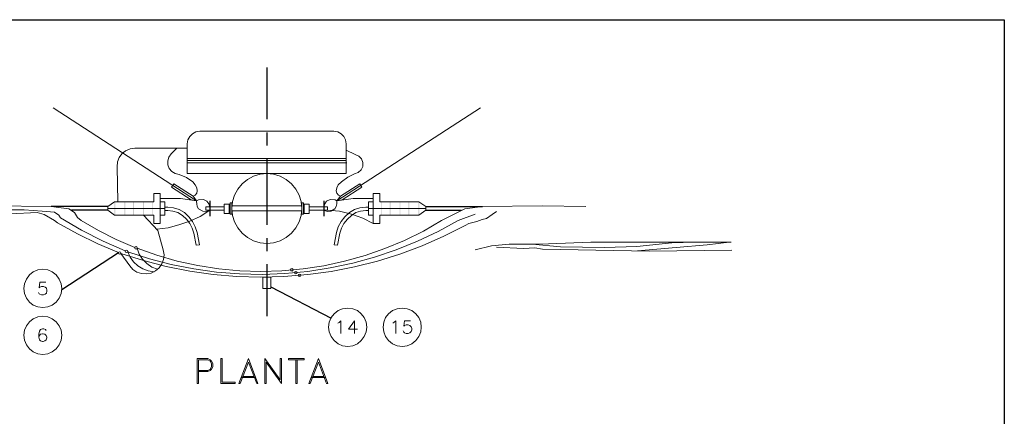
# Model space of a CAD drawing. Header units: millimetres. Extents: x 8 to 202, y 3 to 294.
# Tile 17 of 17: x 78 to 202, y 244 to 294. Entities that reach past the tile are written whole.
import ezdxf

# ---------------------------------------------------------------- set-up
doc = ezdxf.new("R2010")
doc.units = ezdxf.units.MM
doc.layers.add('DGE_CONTORNOS', color=7, linetype='Continuous', lineweight=0)
doc.layers.add('DGE_RELLENO', color=7, linetype='Continuous', lineweight=0)

msp = doc.modelspace()

# ---------------------------------------------------------------- hatches: boundary and pattern name
at = {"layer": 'DGE_RELLENO', "true_color": 0x000000}
for points in [[(89.6197, 269.226), (89.7467, 269.226), (89.6197, 270.877)], [(89.7467, 269.226), (89.6197, 270.877), (89.7467, 270.877)], [(90.8897, 269.226), (91.0167, 269.226), (90.8897, 270.877)], [(91.0167, 269.226), (90.8897, 270.877), (91.0167, 270.877)], [(91.9903, 269.226), (92.1173, 269.226), (91.9903, 270.877)], [(92.1173, 269.226), (91.9903, 270.877), (92.1173, 270.877)], [(93.2603, 269.226), (93.3873, 269.226), (93.2603, 270.877)], [(93.3873, 269.226), (93.2603, 270.877), (93.3873, 270.877)], [(94.4033, 269.226), (94.488, 269.226), (94.4033, 270.877)], [(94.488, 269.226), (94.4033, 270.877), (94.488, 270.877)], [(123.2747, 269.226), (123.3593, 269.226), (123.2747, 270.877)], [(123.3593, 269.226), (123.2747, 270.877), (123.3593, 270.877)], [(124.3753, 269.226), (124.5023, 269.226), (124.3753, 270.877)], [(124.5023, 269.226), (124.3753, 270.877), (124.5023, 270.877)], [(125.6453, 269.226), (125.73, 269.226), (125.6453, 270.877)], [(125.73, 269.226), (125.6453, 270.877), (125.73, 270.877)], [(126.746, 269.226), (126.873, 269.226), (126.746, 270.877)], [(126.873, 269.226), (126.746, 270.877), (126.873, 270.877)], [(128.016, 269.226), (128.143, 269.226), (128.016, 270.877)], [(128.143, 269.226), (128.016, 270.877), (128.143, 270.877)]]:
    msp.add_hatch(color=7, dxfattribs=at).paths.add_polyline_path(points, flags=0)

# ---------------------------------------------------------------- linework, layer by layer
at = {"layer": 'DGE_CONTORNOS', "lineweight": 25}
for points in [[(7.874, 293.9063), (201.9723, 293.9063)], [(201.9723, 293.9063), (201.9723, 3.2456)], [(88.8153, 270.2844), (81.661, 270.2844)], [(88.8153, 269.8187), (84.201, 269.8187)], [(128.9473, 270.2844), (136.1017, 270.2844)], [(128.9473, 269.8187), (133.4347, 269.8187)]]:
    msp.add_lwpolyline(points, dxfattribs=at)
at = {"layer": 'DGE_CONTORNOS', "lineweight": 30}
for points in [[(108.8813, 287.8527), (108.8813, 281.3333)], [(108.8813, 279.64), (108.8813, 277.989)], [(108.8813, 276.338), (108.8813, 267.9983)], [(101.6847, 271.004), (101.6847, 269.099)], [(116.078, 271.004), (116.078, 269.099)], [(108.8813, 266.305), (108.8813, 264.654)], [(83.0157, 259.828), (90.17, 264.4847)], [(108.8813, 263.003), (108.8813, 256.4413)], [(109.3893, 260.1667), (117.0093, 256.1874)]]:
    msp.add_lwpolyline(points, dxfattribs=at)
at = {"layer": 'DGE_CONTORNOS', "lineweight": 5}
for points in [[(81.915, 282.7727), (99.9913, 271.004), (100.2453, 271.131), (100.8803, 271.1733), (101.3037, 270.9617)], [(117.729, 271.004), (135.8477, 282.7727)], [(98.806, 274.4753), (118.9143, 274.4753), (118.9143, 278.2007), (118.8297, 278.7087), (118.618, 279.132), (118.2793, 279.4707), (117.856, 279.7247), (117.348, 279.8094), (100.4147, 279.8094), (99.9067, 279.7247), (99.4833, 279.4707), (99.1447, 279.132), (98.8907, 278.7087), (98.806, 278.2007), (98.806, 274.4753)], [(98.806, 277.6927), (92.202, 277.6927), (91.6093, 277.608), (91.059, 277.354), (90.5933, 276.973), (90.2547, 276.5073), (90.043, 275.957), (90.0007, 275.322), (90.0853, 270.877)], [(97.536, 277.6927), (96.8163, 276.973), (96.52, 276.5497), (96.393, 276.084), (96.393, 275.576), (96.5623, 275.1104), (96.901, 274.7294), (97.3243, 274.4753), (97.8323, 274.3483)], [(118.9143, 277.4387), (120.015, 276.8884)], [(98.806, 276.3804), (118.9143, 276.3804)], [(98.806, 276.1264), (118.9143, 276.1264)], [(119.9303, 274.433), (120.396, 274.6024), (120.777, 274.941), (120.9887, 275.3644), (120.9887, 275.8724), (120.8193, 276.338), (120.4807, 276.6767), (120.015, 276.8884)], [(98.8907, 275.83), (118.9567, 275.83)], [(99.5257, 273.417), (98.7213, 273.9674), (97.8323, 274.3483)], [(113.284, 270.0304), (113.1993, 270.9194), (112.9453, 271.7237), (112.522, 272.4857), (111.9717, 273.163), (111.3367, 273.7134), (110.5747, 274.1367), (109.728, 274.3907), (108.8813, 274.4753), (108.0347, 274.3907), (107.188, 274.1367), (106.426, 273.7134), (105.7487, 273.163), (105.1983, 272.4857), (104.8173, 271.7237), (104.5633, 270.9194), (104.4787, 270.0304), (104.5633, 269.1837), (104.8173, 268.3794), (105.1983, 267.6174), (105.7487, 266.94), (106.426, 266.3897), (107.188, 265.9663), (108.0347, 265.7124), (108.8813, 265.6277), (109.728, 265.7124), (110.5747, 265.9663), (111.3367, 266.3897), (111.9717, 266.94), (112.522, 267.6174), (112.9453, 268.3794), (113.1993, 269.1837), (113.284, 270.0304)], [(119.9303, 274.433), (119.0837, 274.0097), (118.3217, 273.417)], [(99.568, 271.5967), (97.155, 273.163), (96.8587, 272.7397), (99.314, 271.131), (99.9913, 271.004), (99.568, 271.5967)], [(99.5257, 273.417), (99.822, 273.036)], [(99.568, 271.5967), (99.822, 271.7237), (100.0337, 271.9777), (100.076, 272.274)], [(100.076, 272.274), (100.0337, 272.655), (99.822, 273.036)], [(118.3217, 273.417), (117.8983, 273.036), (117.729, 272.655), (117.6443, 272.274), (117.729, 271.9777), (117.9407, 271.7237), (118.1947, 271.5967)], [(118.1947, 271.5967), (120.6077, 273.163), (120.8617, 272.7397), (118.4063, 271.131), (117.729, 271.004), (118.1947, 271.5967)], [(94.615, 271.9354), (95.4193, 271.9354)], [(94.615, 268.1677), (95.4193, 268.1677), (95.4193, 271.9354)], [(94.615, 270.877), (94.615, 271.9354)], [(99.9913, 271.004), (98.0017, 271.3003), (95.4193, 271.3003)], [(99.9913, 271.004), (99.9913, 270.9194), (100.0337, 270.623), (100.076, 270.2844), (100.2453, 269.988), (100.7957, 269.6917), (101.2613, 269.6493), (101.6847, 269.8187)], [(101.6847, 270.242), (101.5577, 270.623), (101.3037, 270.9617)], [(117.729, 271.004), (117.5173, 271.131), (116.8823, 271.1733), (116.4167, 270.9617), (116.205, 270.623), (116.078, 270.242)], [(117.729, 271.004), (119.761, 271.3003), (122.301, 271.3003)], [(117.729, 271.004), (117.729, 270.623)], [(122.301, 271.9354), (123.1477, 271.9354), (123.1477, 270.877)], [(123.1477, 268.1677), (122.301, 268.1677), (122.301, 271.9354)], [(82.0843, 269.5647), (80.518, 269.6917), (78.232, 269.861), (75.3533, 269.861), (71.755, 269.5647), (66.2093, 269.48), (62.1453, 269.607), (57.7427, 270.242), (54.864, 270.2844)], [(83.9047, 269.988), (81.661, 270.2844), (74.0833, 270.369), (68.6223, 270.2844)], [(83.9047, 269.988), (84.582, 269.5224), (84.963, 268.9297), (85.4287, 268.5487)], [(89.662, 270.877), (88.8153, 270.2844)], [(88.8153, 269.8187), (88.8153, 270.2844)], [(88.8153, 270.0304), (96.012, 270.0304)], [(89.662, 269.226), (88.8153, 269.8187)], [(89.662, 270.877), (94.615, 270.877)], [(92.4983, 265.035), (94.996, 264.146), (97.5783, 263.384), (100.1607, 262.8337), (102.8277, 262.4104), (105.4523, 262.1563), (108.1193, 262.0717), (110.7863, 262.1563), (113.4533, 262.4104), (116.078, 262.7913), (118.7027, 263.384), (121.285, 264.1037), (123.7827, 264.9927), (126.238, 266.0087), (128.651, 267.194), (130.937, 268.5487), (133.858, 269.988)], [(94.996, 267.448), (96.4353, 267.6174), (97.79, 267.9983), (99.1447, 268.464), (100.457, 269.0567), (101.6847, 269.8187)], [(95.4193, 270.877), (96.012, 270.877), (96.012, 269.226), (95.4193, 269.226)], [(96.012, 270.1997), (96.393, 270.1997)], [(96.012, 269.7764), (96.393, 269.7764)], [(98.4673, 269.5224), (97.8323, 269.9034), (97.1127, 270.115), (96.393, 270.1997)], [(98.2133, 269.1837), (97.663, 269.5224), (97.028, 269.6917), (96.393, 269.7764)], [(101.1767, 269.8187), (101.1767, 270.242), (103.505, 270.242)], [(103.505, 269.8187), (101.1767, 269.8187)], [(104.14, 269.4377), (104.14, 270.5807), (103.505, 270.5807), (103.505, 269.4377)], [(104.14, 270.5807), (104.267, 270.5807)], [(104.267, 270.75), (104.4787, 270.75), (104.4787, 269.353), (104.267, 269.353), (104.267, 270.75)], [(113.284, 270.369), (104.4787, 270.369)], [(113.284, 269.734), (104.4787, 269.734)], [(113.284, 270.75), (113.4957, 270.75), (113.4957, 269.353), (113.284, 269.353), (113.284, 270.75)], [(113.5803, 270.5807), (113.4957, 270.5807)], [(113.5803, 270.5807), (114.2153, 270.5807), (114.2153, 269.4377), (113.5803, 269.4377), (113.5803, 270.5807)], [(114.2153, 270.242), (116.5437, 270.242), (116.5437, 269.8187), (114.2153, 269.8187)], [(116.078, 269.8187), (116.5013, 269.6493), (116.967, 269.6917)], [(122.301, 268.1677), (120.9887, 268.845), (119.5493, 269.353), (118.0677, 269.6917), (116.5437, 269.8187)], [(116.967, 269.6917), (117.475, 269.988)], [(121.7083, 270.1997), (121.3697, 270.1997), (120.6077, 270.115), (119.9303, 269.9034), (119.2953, 269.5224), (118.745, 269.0144), (118.2793, 268.4217), (117.8983, 267.7444), (117.6867, 267.0247), (117.3903, 265.4583), (117.8137, 265.416)], [(117.475, 269.988), (117.6443, 270.2844), (117.729, 270.623)], [(121.7083, 269.7764), (121.3697, 269.7764), (120.6923, 269.6917), (120.0997, 269.5224), (119.5493, 269.1837), (119.0413, 268.718), (118.618, 268.1677), (118.3217, 267.575), (118.11, 266.94), (117.8137, 265.416)], [(122.301, 270.877), (121.7083, 270.877), (121.7083, 269.226), (122.301, 269.226)], [(128.9473, 270.0304), (121.7083, 270.0304)], [(128.0583, 270.877), (123.1477, 270.877)], [(128.0583, 270.877), (128.9473, 270.2844)], [(128.0583, 269.226), (128.9473, 269.8187), (128.9473, 270.2844)], [(133.858, 269.988), (136.1017, 270.2844), (143.637, 270.369), (149.1403, 270.2844)], [(79.883, 269.5224), (76.4963, 269.3954), (75.057, 269.48), (74.0833, 269.3107), (60.579, 269.3107), (50.1227, 269.4377)], [(79.883, 269.5224), (80.772, 269.3107), (82.0843, 268.5487), (82.4653, 268.2524)], [(82.0843, 269.5647), (82.6347, 269.226), (82.8463, 268.8874)], [(82.8463, 268.8874), (85.471, 267.321), (88.2227, 265.924), (91.0167, 264.6964)], [(85.4287, 268.5487), (87.63, 267.2787), (89.8737, 266.1357), (92.202, 265.1197)], [(94.615, 269.226), (89.662, 269.226)], [(90.4663, 264.3577), (93.3027, 263.4687), (96.1813, 262.7067), (99.1447, 262.114), (102.108, 261.6907), (105.0713, 261.4367), (108.077, 261.352), (111.0403, 261.4367), (114.046, 261.6907), (117.0093, 262.0717), (119.9303, 262.6644), (122.8513, 263.384), (125.6877, 264.273), (128.4817, 265.3313), (131.2333, 266.559), (133.9003, 267.9137), (134.366, 268.1677), (135.382, 268.4217), (136.0593, 268.6757), (136.6097, 268.8027), (137.3293, 269.3107), (137.8797, 269.6493)], [(91.313, 264.5694), (94.0647, 263.6804), (96.8163, 262.9607), (99.6527, 262.4104), (102.5313, 261.987), (105.41, 261.7753), (108.2887, 261.6907), (111.1673, 261.8177), (114.046, 262.0717), (116.8823, 262.5374), (119.7187, 263.13), (122.4703, 263.892), (125.222, 264.8233), (127.889, 265.924), (130.5137, 267.1517), (133.0113, 268.5487), (135.1703, 269.353)], [(93.3027, 269.226), (95.123, 267.2787), (95.8003, 264.8233)], [(94.615, 268.1677), (94.615, 269.226)], [(99.6527, 266.94), (99.441, 267.575), (99.1447, 268.1677), (98.7213, 268.718), (98.2133, 269.1837)], [(100.076, 267.0247), (99.822, 267.7444), (99.4833, 268.4217), (99.0177, 269.0144), (98.4673, 269.5224)], [(104.267, 269.4377), (103.505, 269.4377)], [(113.4957, 269.4377), (113.5803, 269.4377)], [(123.1477, 269.226), (128.0583, 269.226)], [(123.1477, 268.1677), (123.1477, 269.226)], [(82.4653, 268.2524), (84.963, 266.8554), (87.5453, 265.5854), (90.17, 264.4847)], [(99.6527, 266.94), (99.949, 265.416), (100.3723, 265.4583)], [(100.3723, 265.4583), (100.076, 267.0247)], [(91.313, 264.654), (91.2707, 264.7387), (91.1437, 264.781), (91.059, 264.7387), (91.0167, 264.654), (91.059, 264.527), (91.1437, 264.4847), (91.2707, 264.527), (91.313, 264.654)], [(91.567, 262.7913), (91.948, 262.3257), (92.456, 261.987), (93.0487, 261.8177), (93.6413, 261.7753), (94.2763, 261.86), (94.8267, 262.1563), (95.2923, 262.5374), (95.631, 263.0454), (95.8427, 263.5957), (95.9273, 264.1884), (95.8003, 264.8233)], [(92.4983, 265.0774), (92.456, 265.2044), (92.3713, 265.2467), (92.2443, 265.2044), (92.202, 265.0774), (92.2443, 264.9503), (92.3713, 264.908), (92.456, 264.9503), (92.4983, 265.0774)], [(92.4983, 265.035), (92.7523, 264.273), (93.1757, 263.638), (93.726, 263.0877), (94.361, 262.622), (95.0807, 262.368)], [(135.1703, 264.8233), (137.2447, 265.3313), (139.4883, 265.543), (142.367, 265.543), (145.9653, 265.2044), (151.511, 265.1197), (155.575, 265.2467), (160.02, 265.7124), (162.8987, 265.797)], [(137.8797, 265.162), (141.2663, 264.9927), (142.7057, 265.0774), (143.6793, 264.908), (157.1413, 264.654), (167.5977, 264.781)], [(167.513, 265.797), (149.7753, 265.797), (144.4413, 265.5854), (142.367, 265.543)], [(155.6597, 264.6964), (160.5703, 265.1197), (164.465, 265.4583), (167.259, 265.797)], [(90.4663, 264.4424), (90.424, 264.527), (90.297, 264.5694), (90.2123, 264.527), (90.17, 264.4424), (90.2123, 264.3153), (90.297, 264.273), (90.424, 264.3153), (90.4663, 264.4424)], [(91.567, 262.7913), (90.4663, 264.3577)], [(91.313, 264.5694), (91.6093, 263.892), (92.0327, 263.2993), (92.583, 262.7913), (93.218, 262.4104), (93.8953, 262.1563), (94.6573, 262.0294)], [(83.0157, 259.955), (82.931, 260.5477), (82.677, 261.1403), (82.296, 261.6483), (81.788, 262.0294), (81.2377, 262.2833), (80.6027, 262.368), (79.9677, 262.2833), (79.375, 262.0294), (78.9093, 261.6483), (78.5283, 261.1403), (78.2743, 260.5477), (78.1897, 259.955), (78.2743, 259.32), (78.5283, 258.7274), (78.9093, 258.2194), (79.375, 257.8384), (79.9677, 257.6267), (80.6027, 257.542), (81.2377, 257.6267), (81.788, 257.8384), (82.296, 258.2194), (82.677, 258.7274), (82.931, 259.32), (83.0157, 259.955)], [(112.1833, 262.2833), (112.141, 262.4104), (112.0563, 262.4527), (111.9293, 262.4104), (111.887, 262.2833), (111.9293, 262.1563), (112.0563, 262.114), (112.141, 262.1563), (112.1833, 262.2833)], [(108.3733, 261.352), (109.3893, 261.352), (109.3893, 259.955), (108.3733, 259.955), (108.3733, 261.352)], [(112.6913, 261.9447), (112.649, 262.0294), (112.522, 262.0717), (112.395, 262.0294), (112.3527, 261.9447), (112.395, 261.8177), (112.522, 261.7753), (112.649, 261.8177), (112.6913, 261.9447)], [(113.157, 261.5637), (113.1147, 261.6907), (112.9877, 261.733), (112.8607, 261.6907), (112.8183, 261.5637), (112.8607, 261.479), (112.9877, 261.4367), (113.1147, 261.479), (113.157, 261.5637)], [(121.4967, 255.0444), (121.412, 255.6794), (121.158, 256.272), (120.777, 256.7377), (120.3113, 257.161), (119.7187, 257.3727), (119.0837, 257.4573), (118.4487, 257.3727), (117.8983, 257.161), (117.3903, 256.7377), (117.0093, 256.272), (116.7553, 255.6794), (116.6707, 255.0444), (116.7553, 254.4517), (117.0093, 253.859), (117.3903, 253.351), (117.8983, 252.97), (118.4487, 252.716), (119.0837, 252.6313), (119.7187, 252.716), (120.3113, 252.97), (120.777, 253.351), (121.158, 253.859), (121.412, 254.4517), (121.4967, 255.0444)], [(128.3547, 255.0444), (128.3123, 255.6794), (128.0583, 256.272), (127.6773, 256.7377), (127.1693, 257.161), (126.5767, 257.3727), (125.984, 257.4573), (125.349, 257.3727), (124.7563, 257.161), (124.2483, 256.7377), (123.8673, 256.272), (123.6557, 255.6794), (123.571, 255.0444), (123.6557, 254.4517), (123.8673, 253.859), (124.2483, 253.351), (124.7563, 252.97), (125.349, 252.716), (125.984, 252.6313), (126.5767, 252.716), (127.1693, 252.97), (127.6773, 253.351), (128.0583, 253.859), (128.3123, 254.4517), (128.3547, 255.0444)], [(83.0157, 254.0284), (82.931, 254.6634), (82.677, 255.2137), (82.296, 255.7217), (81.788, 256.1027), (81.2377, 256.3567), (80.6027, 256.4413), (79.9677, 256.3567), (79.375, 256.1027), (78.9093, 255.7217), (78.5283, 255.2137), (78.2743, 254.6634), (78.1897, 254.0284), (78.2743, 253.3934), (78.5283, 252.843), (78.9093, 252.335), (79.375, 251.954), (79.9677, 251.7), (80.6027, 251.6153), (81.2377, 251.7), (81.788, 251.954), (82.296, 252.335), (82.677, 252.843), (82.931, 253.3934), (83.0157, 254.0284)]]:
    msp.add_lwpolyline(points, dxfattribs=at)
at = {"layer": 'DGE_CONTORNOS', "lineweight": 13}
for points in [[(80.9837, 260.7594), (80.2217, 260.7594), (80.137, 260.0397), (80.2217, 260.1243), (80.4333, 260.209), (80.6873, 260.209), (80.899, 260.1243), (81.0683, 259.9974), (81.1107, 259.7434), (81.1107, 259.6163), (81.0683, 259.3624), (80.899, 259.2354), (80.6873, 259.1507), (80.4333, 259.1507), (80.2217, 259.2354), (80.137, 259.2777), (80.0523, 259.447)], [(81.026, 254.621), (80.9413, 254.748), (80.7297, 254.8327), (80.5603, 254.8327), (80.3063, 254.748), (80.1793, 254.5364), (80.0947, 254.1554), (80.0947, 253.7743), (80.1793, 253.4357), (80.3063, 253.3087), (80.5603, 253.224), (80.645, 253.224), (80.8567, 253.3087), (81.026, 253.4357), (81.1107, 253.6897), (81.1107, 253.7743), (81.026, 253.986), (80.8567, 254.1554), (80.645, 254.1977), (80.5603, 254.1977), (80.3063, 254.1554), (80.1793, 253.986), (80.0947, 253.7743)], [(117.856, 255.5524), (118.0253, 255.637), (118.237, 255.8487), (118.237, 254.24)], [(119.9303, 255.8487), (119.1683, 254.7903), (120.3113, 254.7903)], [(119.9303, 255.8487), (119.9303, 254.24)], [(124.7987, 255.5524), (124.9257, 255.637), (125.1797, 255.8487), (125.1797, 254.24)], [(127, 255.8487), (126.238, 255.8487), (126.1533, 255.1714), (126.238, 255.256), (126.4497, 255.3407), (126.7037, 255.3407), (126.9153, 255.256), (127.0847, 255.0867), (127.1693, 254.875), (127.1693, 254.7057), (127.0847, 254.494), (126.9153, 254.3247), (126.7037, 254.24), (126.4497, 254.24), (126.238, 254.3247), (126.1533, 254.4094), (126.0687, 254.5787)], [(100.076, 251.1073), (100.076, 247.9323)], [(100.076, 251.1073), (101.4307, 251.1073), (101.727, 250.938), (101.8963, 250.7687), (102.0657, 250.4724), (102.0657, 250.049), (101.8963, 249.7527), (101.727, 249.5833), (101.4307, 249.4563), (100.2453, 249.4563)], [(103.0817, 247.9323), (103.0817, 251.1073), (103.251, 251.1073), (103.251, 248.1017), (104.902, 248.1017), (104.902, 247.9323), (103.0817, 247.9323)], [(106.553, 251.1073), (105.3253, 247.9323)], [(106.553, 250.6417), (107.6113, 247.9323), (107.7383, 247.9323), (106.553, 251.1073)], [(108.6273, 251.1073), (108.6273, 247.9323)], [(108.6273, 251.1073), (110.5747, 248.398), (110.5747, 251.1073), (110.744, 251.1073), (110.744, 247.9323)], [(111.633, 251.1073), (113.5803, 251.1073), (113.5803, 250.938)], [(111.633, 251.1073), (111.633, 250.938), (113.5803, 250.938)], [(115.4007, 251.1073), (114.173, 247.9323)], [(115.4007, 250.6417), (116.4167, 247.9323), (116.586, 247.9323), (115.4007, 251.1073)], [(100.2453, 250.938), (100.2453, 247.9323), (100.076, 247.9323)], [(100.2453, 250.938), (101.4307, 250.938), (101.727, 250.7687), (101.8963, 250.4724), (101.8963, 250.049), (101.727, 249.7527), (101.4307, 249.5833), (100.2453, 249.5833)], [(106.553, 250.6417), (105.4947, 247.9323), (105.3253, 247.9323)], [(108.7967, 250.6417), (108.7967, 247.9323), (108.6273, 247.9323)], [(108.7967, 250.6417), (110.744, 247.9323)], [(112.522, 250.938), (112.522, 247.9323)], [(112.6913, 250.938), (112.6913, 247.9323), (112.522, 247.9323)], [(115.4007, 250.6417), (114.3423, 247.9323), (114.173, 247.9323)], [(105.664, 248.6944), (107.442, 248.6944)], [(105.791, 248.8214), (107.2727, 248.8214)], [(114.4693, 248.6944), (116.2897, 248.6944)], [(114.6387, 248.8214), (116.1203, 248.8214)]]:
    msp.add_lwpolyline(points, dxfattribs=at)

doc.saveas('drawing.dxf')
